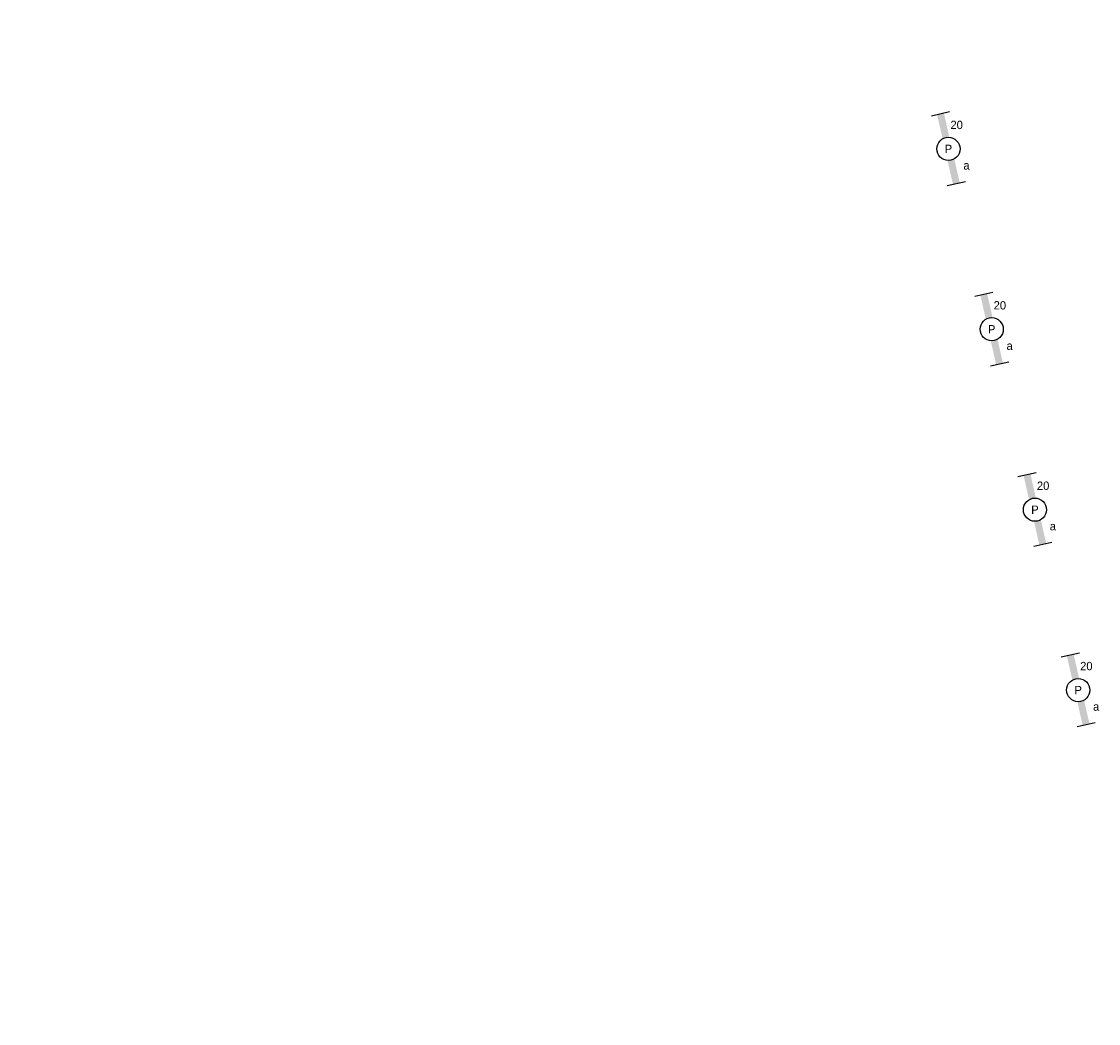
# Model space of a CAD drawing. Header units: millimetres. Extents: x -14827 to 133080, y -40284 to 77583.
# Tile 1 of 14: x 35723 to 58930, y 32845 to 54435. Entities that reach past the tile are written whole.
import ezdxf
from ezdxf.enums import TextEntityAlignment as Align
from ezdxf.xclip import XClip

# ---------------------------------------------------------------- set-up
doc = ezdxf.new("R2010")
doc.units = ezdxf.units.MM
doc.header["$LTSCALE"] = 100
doc.header["$XCLIPFRAME"] = 0
doc.header["$PDMODE"] = 1
for name, color, linetype in [('AA31XI--_HOUT', 242, 'Continuous'), ('AA32XI--_HOUT', 242, 'Continuous'), ('AB$8A---_HULPLIJNEN', 7, 'Continuous'), ('AL$8A---_HULPLIJNEN', 1, 'Continuous'), ('EL6311--', 130, 'Continuous')]:
    doc.layers.add(name, color=color, linetype=linetype)
doc.styles.add('BURO-018', font='BUROFONT', dxfattribs={"height": 180})

# ---------------------------------------------------------------- blocks, each defined once
blk = doc.blocks.new('AVB_IP')
at = {"layer": 'AL$8A---_HULPLIJNEN'}
blk.add_point((0, 0), dxfattribs=at)
blk = doc.blocks.new('1115B61540')
at = {"color": 0}
for p, q in [((-7.7, 2), (-7.7, -2)), ((7.7, 2), (7.7, -2))]:
    blk.add_line(p, q, dxfattribs=at)
at = {"color": 0, "linetype": 'Continuous'}
blk.add_circle((0, 0), 2.5, dxfattribs=at)
at = {"color": 0}
for points in [[(-2.5, 0.75), (-7.7, 0.75), (-2.5, -0.75), (-7.7, -0.75)], [(2.5, 0.75), (7.7, 0.75), (2.5, -0.75), (7.7, -0.75)]]:
    blk.add_solid(points, dxfattribs=at)
at = {"color": 0, "linetype": 'Continuous', "style": 'BURO-018'}
for tag, p in [('E_GKAST', (0, 8)), ('E_GROEP', (0, 5)), ('E_SGROEP', (4.5, 5)), ('E_ARMCODE', (0, 0)), ('E_SLET', (4.5, -3))]:
    blk.add_attdef(tag, text='', height=1.8, dxfattribs=at).set_placement(p, align=Align.MIDDLE)

msp = doc.modelspace()

# ---------------------------------------------------------------- hatches: boundary and pattern name
at = {"layer": 'AA31XI--_HOUT'}
h = msp.add_hatch(dxfattribs=at)
h.set_pattern_fill('', color=256, scale=880, style=0, pattern_type=0)
h.set_pattern_definition([])
h.paths.add_polyline_path([(39523, 54435), (39523, 54390), (39507, 54390), (39507, 54385), (39456, 54385), (39456, 54368), (39409, 54368), (39409, 54426), (39429, 54426), (39429, 54435), (39439, 54435), (39439, 54426), (39493, 54426), (39493, 54435)])
h = msp.add_hatch(dxfattribs=at)
h.set_pattern_fill('', color=256, scale=880, angle=90, style=0, pattern_type=0)
h.set_pattern_definition([])
h.paths.add_polyline_path([(39523, 54089), (39523, 54134), (39507, 54134), (39507, 54139), (39456, 54139), (39456, 54156), (39409, 54156), (39409, 54098), (39429, 54098), (39429, 54089), (39439, 54089), (39439, 54098), (39493, 54098), (39493, 54089)])
h = msp.add_hatch(dxfattribs=at)
h.set_pattern_fill('', color=256, scale=880, style=0, pattern_type=0)
h.set_pattern_definition([])
h.paths.add_polyline_path([(43860, 51768), (43897, 51743), (43888, 51730), (43892, 51727), (43863, 51685), (43877, 51675), (43850, 51637), (43802, 51670), (43814, 51686), (43806, 51691), (43812, 51700), (43819, 51694), (43850, 51739), (43843, 51744)])
h = msp.add_hatch(dxfattribs=at)
h.set_pattern_fill('', color=256, scale=880, angle=145.1447, style=0, pattern_type=0)
h.set_pattern_definition([])
h.paths.add_polyline_path([(45243, 50724), (45229, 50733), (45258, 50775), (45254, 50778), (45263, 50791), (45244, 50804), (45235, 50791), (45231, 50794), (45202, 50752), (45188, 50762), (45161, 50723), (45216, 50685)])
h = msp.add_hatch(dxfattribs=at)
h.set_pattern_fill('', color=256, scale=880, angle=145.1447, style=0, pattern_type=0)
h.set_pattern_definition([])
h.paths.add_polyline_path([(46648, 49827), (46611, 49853), (46602, 49840), (46597, 49843), (46568, 49801), (46554, 49810), (46527, 49772), (46575, 49739), (46586, 49755), (46594, 49750), (46600, 49758), (46592, 49763), (46623, 49808), (46630, 49802)])
h = msp.add_hatch(dxfattribs=at)
h.set_pattern_fill('', color=256, scale=880, style=0, pattern_type=0)
h.set_pattern_definition([])
h.paths.add_polyline_path([(46963, 49260), (46963, 49215), (46947, 49215), (46947, 49210), (46896, 49210), (46896, 49193), (46849, 49193), (46849, 49251), (46869, 49251), (46869, 49260), (46879, 49260), (46879, 49251), (46933, 49251), (46933, 49260)])
h = msp.add_hatch(dxfattribs=at)
h.set_pattern_fill('', color=256, scale=880, angle=90, style=0, pattern_type=0)
h.set_pattern_definition([])
h.paths.add_polyline_path([(46896, 48376), (46896, 48393), (46947, 48393), (46947, 48398), (46963, 48398), (46963, 48421), (46947, 48421), (46947, 48426), (46896, 48426), (46896, 48443), (46849, 48443), (46849, 48376)])
h = msp.add_hatch(dxfattribs=at)
h.set_pattern_fill('', color=256, scale=880, angle=90, style=0, pattern_type=0)
h.set_pattern_definition([])
h.paths.add_polyline_path([(46963, 47410), (46963, 47455), (46947, 47455), (46947, 47460), (46896, 47460), (46896, 47477), (46849, 47477), (46849, 47419), (46869, 47419), (46869, 47410), (46879, 47410), (46879, 47419), (46933, 47419), (46933, 47410)])
at = {"layer": 'AA32XI--_HOUT'}
h = msp.add_hatch(dxfattribs=at)
h.set_pattern_fill('', color=256, scale=880, style=0, pattern_type=0)
h.set_pattern_definition([])
h.paths.add_polyline_path([(35723, 53435), (35723, 53381), (35725, 53379), (35796, 53379), (35798, 53381), (35798, 53394), (35841, 53394), (35843, 53396), (35843, 53435), (35835, 53435), (35835, 53427), (35731, 53427), (35731, 53435)])
h = msp.add_hatch(dxfattribs=at)
h.set_pattern_fill('', color=256, scale=880, angle=90, style=0, pattern_type=0)
h.set_pattern_definition([])
h.paths.add_polyline_path([(35723, 52435), (35723, 52489), (35725, 52491), (35796, 52491), (35798, 52489), (35798, 52476), (35841, 52476), (35843, 52474), (35843, 52435), (35835, 52435), (35835, 52443), (35731, 52443), (35731, 52435)])
h = msp.add_hatch(dxfattribs=at)
h.set_pattern_fill('', color=256, scale=880, style=0, pattern_type=0)
h.set_pattern_definition([])
h.paths.add_polyline_path([(42703, 51710), (42703, 51656), (42705, 51654), (42776, 51654), (42778, 51656), (42778, 51669), (42821, 51669), (42823, 51671), (42823, 51710), (42815, 51710), (42815, 51702), (42711, 51702), (42711, 51710)])
h = msp.add_hatch(dxfattribs=at)
h.set_pattern_fill('', color=256, scale=880, angle=90, style=0, pattern_type=0)
h.set_pattern_definition([])
h.paths.add_polyline_path([(42703, 50710), (42703, 50764), (42705, 50766), (42776, 50766), (42778, 50764), (42778, 50751), (42821, 50751), (42823, 50749), (42823, 50710), (42815, 50710), (42815, 50718), (42711, 50718), (42711, 50710)])
h = msp.add_hatch(dxfattribs=at)
h.set_pattern_fill('', color=256, scale=880, style=0, pattern_type=0)
h.set_pattern_definition([])
h.paths.add_polyline_path([(35723, 49610), (35723, 49556), (35725, 49554), (35796, 49554), (35798, 49556), (35798, 49569), (35841, 49569), (35843, 49571), (35843, 49610), (35835, 49610), (35835, 49602), (35731, 49602), (35731, 49610)])
h = msp.add_hatch(dxfattribs=at)
h.set_pattern_fill('', color=256, scale=880, angle=-90, style=0, pattern_type=0)
h.set_pattern_definition([])
h.paths.add_polyline_path([(42823, 49610), (42823, 49556), (42821, 49554), (42750, 49554), (42748, 49556), (42748, 49569), (42705, 49569), (42703, 49571), (42703, 49610), (42711, 49610), (42711, 49602), (42815, 49602), (42815, 49610)])
h = msp.add_hatch(dxfattribs=at)
h.set_pattern_fill('', color=256, scale=880, angle=90, style=0, pattern_type=0)
h.set_pattern_definition([])
h.paths.add_polyline_path([(35723, 48610), (35723, 48664), (35725, 48666), (35796, 48666), (35798, 48664), (35798, 48651), (35841, 48651), (35843, 48649), (35843, 48610), (35835, 48610), (35835, 48618), (35731, 48618), (35731, 48610)])
h = msp.add_hatch(dxfattribs=at)
h.set_pattern_fill('', color=256, scale=880, style=0, pattern_type=0)
h.set_pattern_definition([])
h.paths.add_polyline_path([(42823, 48610), (42823, 48664), (42821, 48666), (42750, 48666), (42748, 48664), (42748, 48651), (42705, 48651), (42703, 48649), (42703, 48610), (42711, 48610), (42711, 48618), (42815, 48618), (42815, 48610)])
h = msp.add_hatch(dxfattribs=at)
h.set_pattern_fill('', color=256, scale=880, style=0, pattern_type=0)
h.set_pattern_definition([])
h.paths.add_polyline_path([(35933, 47500), (35987, 47500), (35989, 47502), (35989, 47573), (35987, 47575), (35974, 47575), (35974, 47618), (35972, 47620), (35933, 47620), (35933, 47612), (35941, 47612), (35941, 47508), (35933, 47508)])
h = msp.add_hatch(dxfattribs=at)
h.set_pattern_fill('', color=256, scale=880, angle=180, style=0, pattern_type=0)
h.set_pattern_definition([])
h.paths.add_polyline_path([(36833, 47500), (36779, 47500), (36777, 47502), (36777, 47573), (36779, 47575), (36792, 47575), (36792, 47618), (36794, 47620), (36833, 47620), (36833, 47612), (36825, 47612), (36825, 47508), (36833, 47508)])
h = msp.add_hatch(dxfattribs=at)
h.set_pattern_fill('', color=256, scale=880, style=0, pattern_type=0)
h.set_pattern_definition([])
h.paths.add_polyline_path([(44203, 45910), (44203, 45856), (44205, 45854), (44276, 45854), (44278, 45856), (44278, 45869), (44321, 45869), (44323, 45871), (44323, 45910), (44315, 45910), (44315, 45902), (44211, 45902), (44211, 45910)])
h = msp.add_hatch(dxfattribs=at)
h.set_pattern_fill('', color=256, scale=880, angle=90, style=0, pattern_type=0)
h.set_pattern_definition([])
h.paths.add_polyline_path([(44203, 44910), (44203, 44964), (44205, 44966), (44276, 44966), (44278, 44964), (44278, 44951), (44321, 44951), (44323, 44949), (44323, 44910), (44315, 44910), (44315, 44918), (44211, 44918), (44211, 44910)])
h = msp.add_hatch(dxfattribs=at)
h.set_pattern_fill('', color=256, scale=880, style=0, pattern_type=0)
h.set_pattern_definition([])
h.paths.add_polyline_path([(45063, 44800), (45117, 44800), (45119, 44802), (45119, 44873), (45117, 44875), (45104, 44875), (45104, 44918), (45102, 44920), (45063, 44920), (45063, 44912), (45071, 44912), (45071, 44808), (45063, 44808)])
h = msp.add_hatch(dxfattribs=at)
h.set_pattern_fill('', color=256, scale=880, angle=180, style=0, pattern_type=0)
h.set_pattern_definition([])
h.paths.add_polyline_path([(45963, 44800), (45909, 44800), (45907, 44802), (45907, 44873), (45909, 44875), (45922, 44875), (45922, 44918), (45924, 44920), (45963, 44920), (45963, 44912), (45955, 44912), (45955, 44808), (45963, 44808)])
h = msp.add_hatch(dxfattribs=at)
h.set_pattern_fill('', color=256, scale=880, style=0, pattern_type=0)
h.set_pattern_definition([])
h.paths.add_polyline_path([(41813, 43920), (41867, 43920), (41869, 43918), (41869, 43847), (41867, 43845), (41854, 43845), (41854, 43802), (41852, 43800), (41813, 43800), (41813, 43808), (41821, 43808), (41821, 43912), (41813, 43912)])
h = msp.add_hatch(dxfattribs=at)
h.set_pattern_fill('', color=256, scale=880, style=0, pattern_type=0)
h.set_pattern_definition([])
h.paths.add_polyline_path([(42713, 43920), (42659, 43920), (42657, 43918), (42657, 43847), (42659, 43845), (42672, 43845), (42672, 43802), (42674, 43800), (42713, 43800), (42713, 43808), (42705, 43808), (42705, 43912), (42713, 43912)])
h = msp.add_hatch(dxfattribs=at)
h.set_pattern_fill('', color=256, scale=880, style=0, pattern_type=0)
h.set_pattern_definition([])
h.paths.add_polyline_path([(35723, 42801), (35723, 42747), (35725, 42745), (35796, 42745), (35798, 42747), (35798, 42760), (35841, 42760), (35843, 42762), (35843, 42801), (35835, 42801), (35835, 42793), (35731, 42793), (35731, 42801)])
h = msp.add_hatch(dxfattribs=at)
h.set_pattern_fill('', color=256, scale=880, angle=-90, style=0, pattern_type=0)
h.set_pattern_definition([])
h.paths.add_polyline_path([(42823, 42810), (42823, 42756), (42821, 42754), (42750, 42754), (42748, 42756), (42748, 42769), (42705, 42769), (42703, 42771), (42703, 42810), (42711, 42810), (42711, 42802), (42815, 42802), (42815, 42810)])
h = msp.add_hatch(dxfattribs=at)
h.set_pattern_fill('', color=256, scale=880, style=0, pattern_type=0)
h.set_pattern_definition([])
h.paths.add_polyline_path([(44203, 42810), (44203, 42756), (44205, 42754), (44276, 42754), (44278, 42756), (44278, 42769), (44321, 42769), (44323, 42771), (44323, 42810), (44315, 42810), (44315, 42802), (44211, 42802), (44211, 42810)])
h = msp.add_hatch(dxfattribs=at)
h.set_pattern_fill('', color=256, scale=880, style=0, pattern_type=0)
h.set_pattern_definition([])
h.paths.add_polyline_path([(45063, 42920), (45117, 42920), (45119, 42918), (45119, 42847), (45117, 42845), (45104, 42845), (45104, 42802), (45102, 42800), (45063, 42800), (45063, 42808), (45071, 42808), (45071, 42912), (45063, 42912)])
h = msp.add_hatch(dxfattribs=at)
h.set_pattern_fill('', color=256, scale=880, style=0, pattern_type=0)
h.set_pattern_definition([])
h.paths.add_polyline_path([(45963, 42920), (45909, 42920), (45907, 42918), (45907, 42847), (45909, 42845), (45922, 42845), (45922, 42802), (45924, 42800), (45963, 42800), (45963, 42808), (45955, 42808), (45955, 42912), (45963, 42912)])
h = msp.add_hatch(dxfattribs=at)
h.set_pattern_fill('', color=256, scale=880, angle=90, style=0, pattern_type=0)
h.set_pattern_definition([])
h.paths.add_polyline_path([(35723, 41801), (35723, 41855), (35725, 41857), (35796, 41857), (35798, 41855), (35798, 41842), (35841, 41842), (35843, 41840), (35843, 41801), (35835, 41801), (35835, 41809), (35731, 41809), (35731, 41801)])
h = msp.add_hatch(dxfattribs=at)
h.set_pattern_fill('', color=256, scale=880, style=0, pattern_type=0)
h.set_pattern_definition([])
h.paths.add_polyline_path([(42823, 41810), (42823, 41864), (42821, 41866), (42750, 41866), (42748, 41864), (42748, 41851), (42705, 41851), (42703, 41849), (42703, 41810), (42711, 41810), (42711, 41818), (42815, 41818), (42815, 41810)])
h = msp.add_hatch(dxfattribs=at)
h.set_pattern_fill('', color=256, scale=880, angle=90, style=0, pattern_type=0)
h.set_pattern_definition([])
h.paths.add_polyline_path([(44203, 41810), (44203, 41864), (44205, 41866), (44276, 41866), (44278, 41864), (44278, 41851), (44321, 41851), (44323, 41849), (44323, 41810), (44315, 41810), (44315, 41818), (44211, 41818), (44211, 41810)])
h = msp.add_hatch(dxfattribs=at)
h.set_pattern_fill('', color=256, scale=880, style=0, pattern_type=0)
h.set_pattern_definition([])
h.paths.add_polyline_path([(35723, 39719), (35723, 39665), (35725, 39663), (35796, 39663), (35798, 39665), (35798, 39678), (35841, 39678), (35843, 39680), (35843, 39719), (35835, 39719), (35835, 39711), (35731, 39711), (35731, 39719)])
h = msp.add_hatch(dxfattribs=at)
h.set_pattern_fill('', color=256, scale=880, angle=-90, style=0, pattern_type=0)
h.set_pattern_definition([])
h.paths.add_polyline_path([(42823, 39710), (42823, 39656), (42821, 39654), (42750, 39654), (42748, 39656), (42748, 39669), (42705, 39669), (42703, 39671), (42703, 39710), (42711, 39710), (42711, 39702), (42815, 39702), (42815, 39710)])
h = msp.add_hatch(dxfattribs=at)
h.set_pattern_fill('', color=256, scale=880, angle=90, style=0, pattern_type=0)
h.set_pattern_definition([])
h.paths.add_polyline_path([(35723, 38719), (35723, 38773), (35725, 38775), (35796, 38775), (35798, 38773), (35798, 38760), (35841, 38760), (35843, 38758), (35843, 38719), (35835, 38719), (35835, 38727), (35731, 38727), (35731, 38719)])
h = msp.add_hatch(dxfattribs=at)
h.set_pattern_fill('', color=256, scale=880, style=0, pattern_type=0)
h.set_pattern_definition([])
h.paths.add_polyline_path([(42823, 38710), (42823, 38764), (42821, 38766), (42750, 38766), (42748, 38764), (42748, 38751), (42705, 38751), (42703, 38749), (42703, 38710), (42711, 38710), (42711, 38718), (42815, 38718), (42815, 38710)])
h = msp.add_hatch(dxfattribs=at)
h.set_pattern_fill('', color=256, scale=880, style=0, pattern_type=0)
h.set_pattern_definition([])
h.paths.add_polyline_path([(35933, 37600), (35987, 37600), (35989, 37602), (35989, 37673), (35987, 37675), (35974, 37675), (35974, 37718), (35972, 37720), (35933, 37720), (35933, 37712), (35941, 37712), (35941, 37608), (35933, 37608)])
h = msp.add_hatch(dxfattribs=at)
h.set_pattern_fill('', color=256, scale=880, angle=180, style=0, pattern_type=0)
h.set_pattern_definition([])
h.paths.add_polyline_path([(36833, 37600), (36779, 37600), (36777, 37602), (36777, 37673), (36779, 37675), (36792, 37675), (36792, 37718), (36794, 37720), (36833, 37720), (36833, 37712), (36825, 37712), (36825, 37608), (36833, 37608)])
h = msp.add_hatch(dxfattribs=at)
h.set_pattern_fill('', color=256, scale=880, angle=-90, style=0, pattern_type=0)
h.set_pattern_definition([])
h.paths.add_polyline_path([(44323, 36655), (44323, 36601), (44321, 36599), (44250, 36599), (44248, 36601), (44248, 36614), (44205, 36614), (44203, 36616), (44203, 36655), (44211, 36655), (44211, 36647), (44315, 36647), (44315, 36655)])
h = msp.add_hatch(dxfattribs=at)
h.set_pattern_fill('', color=256, scale=880, style=0, pattern_type=0)
h.set_pattern_definition([])
h.paths.add_polyline_path([(44323, 34985), (44323, 35039), (44321, 35041), (44250, 35041), (44248, 35039), (44248, 35026), (44205, 35026), (44203, 35024), (44203, 34985), (44211, 34985), (44211, 34993), (44315, 34993), (44315, 34985)])
h = msp.add_hatch(dxfattribs=at)
h.set_pattern_fill('', color=256, scale=880, style=0, pattern_type=0)
h.set_pattern_definition([])
h.paths.add_polyline_path([(41813, 34020), (41867, 34020), (41869, 34018), (41869, 33947), (41867, 33945), (41854, 33945), (41854, 33902), (41852, 33900), (41813, 33900), (41813, 33908), (41821, 33908), (41821, 34012), (41813, 34012)])
h = msp.add_hatch(dxfattribs=at)
h.set_pattern_fill('', color=256, scale=880, style=0, pattern_type=0)
h.set_pattern_definition([])
h.paths.add_polyline_path([(42713, 34020), (42659, 34020), (42657, 34018), (42657, 33947), (42659, 33945), (42672, 33945), (42672, 33902), (42674, 33900), (42713, 33900), (42713, 33908), (42705, 33908), (42705, 34012), (42713, 34012)])
h = msp.add_hatch(dxfattribs=at)
h.set_pattern_fill('', color=256, scale=880, style=0, pattern_type=0)
h.set_pattern_definition([])
h.paths.add_polyline_path([(35723, 32901), (35723, 32847), (35725, 32845), (35796, 32845), (35798, 32847), (35798, 32860), (35841, 32860), (35843, 32862), (35843, 32901), (35835, 32901), (35835, 32893), (35731, 32893), (35731, 32901)])
h = msp.add_hatch(dxfattribs=at)
h.set_pattern_fill('', color=256, scale=880, angle=-90, style=0, pattern_type=0)
h.set_pattern_definition([])
h.paths.add_polyline_path([(42823, 32910), (42823, 32856), (42821, 32854), (42750, 32854), (42748, 32856), (42748, 32869), (42705, 32869), (42703, 32871), (42703, 32910), (42711, 32910), (42711, 32902), (42815, 32902), (42815, 32910)])
h = msp.add_hatch(dxfattribs=at)
h.set_pattern_fill('', color=256, scale=880, style=0, pattern_type=0)
h.set_pattern_definition([])
h.paths.add_polyline_path([(44203, 32950), (44203, 32896), (44205, 32894), (44276, 32894), (44278, 32896), (44278, 32909), (44321, 32909), (44323, 32911), (44323, 32950), (44315, 32950), (44315, 32942), (44211, 32942), (44211, 32950)])

# ---------------------------------------------------------------- block references
at = {"layer": 'AB$8A---_HULPLIJNEN', "extrusion": (0, 0, -1), "zscale": -0.2}
for p, xscale, yscale, rotation in [((-39523, 54435), 0.2, 0.2, 270), ((-43860, 51768), 0.2000000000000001, 0.2000000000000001, 214.8552939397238), ((-46963, 49260), 0.2, 0.2, 270)]:
    msp.add_blockref('AVB_IP', p, dxfattribs=dict(at, xscale=xscale, yscale=yscale, rotation=rotation))
at = {"layer": 'AB$8A---_HULPLIJNEN', "zscale": 0.2}
for p, xscale, yscale, rotation in [((39523, 54089), 0.1999999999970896, 0.1999999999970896, 90), ((45281, 50779), 0.1999999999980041, 0.1999999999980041, 145.1447060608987), ((46648, 49827), 0.1999999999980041, 0.1999999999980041, 145.1447060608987), ((46963, 48376), 0.1999999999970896, 0.1999999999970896, 90), ((46963, 47410), 0.1999999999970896, 0.1999999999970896, 90)]:
    msp.add_blockref('AVB_IP', p, dxfattribs=dict(at, xscale=xscale, yscale=yscale, rotation=rotation))
at = {"layer": 'EL6311--'}
ref = msp.add_blockref('1115B61540', (55697, 51691), dxfattribs=dict(at, xscale=99.99999999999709, yscale=99.99999999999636, zscale=100, rotation=282.7996706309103))
XClip(ref).set_block_clipping_path([(358.1298006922, -621.2783083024), (510.0027028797, 47.2105547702), (9.6747611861, 160.8792495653), (-142.1981410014, -507.6096135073)])
ref.add_attrib('E_ARMCODE', 'P', dxfattribs={"layer": '0', "color": 7, "linetype": 'Continuous', "height": 180, "style": 'BURO-018'}).set_placement((55697, 51691), align=Align.MIDDLE)
ref.add_attrib('E_SLET', 'a', dxfattribs={"layer": '0', "color": 1, "linetype": 'Continuous', "height": 180, "style": 'BURO-018'}).set_placement((56085, 51334), align=Align.MIDDLE)
ref.add_attrib('E_GROEP', '20', dxfattribs={"layer": '0', "color": 7, "linetype": 'Continuous', "height": 180, "style": 'BURO-018'}).set_placement((55874, 52208), align=Align.MIDDLE)
ref = msp.add_blockref('1115B61540', (56629, 47804), dxfattribs=dict(at, xscale=99.99999999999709, yscale=99.99999999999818, zscale=100, rotation=282.7996706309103))
XClip(ref).set_block_clipping_path([(318.1577722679, -621.7528793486), (470.0306744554, 46.735983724), (-30.2972672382, 160.4046785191), (-182.1701694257, -508.0841845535)])
ref.add_attrib('E_ARMCODE', 'P', dxfattribs={"layer": '0', "color": 7, "linetype": 'Continuous', "height": 180, "style": 'BURO-018'}).set_placement((56629, 47804), align=Align.MIDDLE)
ref.add_attrib('E_SLET', 'a', dxfattribs={"layer": '0', "color": 1, "linetype": 'Continuous', "height": 180, "style": 'BURO-018'}).set_placement((57016, 47447), align=Align.MIDDLE)
ref.add_attrib('E_GROEP', '20', dxfattribs={"layer": '0', "color": 7, "linetype": 'Continuous', "height": 180, "style": 'BURO-018'}).set_placement((56805, 48320), align=Align.MIDDLE)
ref = msp.add_blockref('1115B61540', (57561, 43916), dxfattribs=dict(at, xscale=99.99999999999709, yscale=99.99999999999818, zscale=100, rotation=282.7996706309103))
XClip(ref).set_block_clipping_path([(278.1857438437, -622.2274503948), (430.0586460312, 46.2614126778), (-70.2692956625, 159.9301074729), (-222.14219785, -508.5587555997)])
ref.add_attrib('E_ARMCODE', 'P', dxfattribs={"layer": '0', "color": 7, "linetype": 'Continuous', "height": 180, "style": 'BURO-018'}).set_placement((57561, 43916), align=Align.MIDDLE)
ref.add_attrib('E_SLET', 'a', dxfattribs={"layer": '0', "color": 1, "linetype": 'Continuous', "height": 180, "style": 'BURO-018'}).set_placement((57948, 43560), align=Align.MIDDLE)
ref.add_attrib('E_GROEP', '20', dxfattribs={"layer": '0', "color": 7, "linetype": 'Continuous', "height": 180, "style": 'BURO-018'}).set_placement((57737, 44433), align=Align.MIDDLE)
ref = msp.add_blockref('1115B61540', (58493, 40029), dxfattribs=dict(at, xscale=99.99999999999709, yscale=99.99999999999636, zscale=100, rotation=282.7996706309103))
XClip(ref).set_block_clipping_path([(238.2137154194, -622.702021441), (390.0866176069, 45.7868416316), (-110.2413240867, 159.4555364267), (-262.1142262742, -509.0333266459)])
ref.add_attrib('E_ARMCODE', 'P', dxfattribs={"layer": '0', "color": 7, "linetype": 'Continuous', "height": 180, "style": 'BURO-018'}).set_placement((58493, 40029), align=Align.MIDDLE)
ref.add_attrib('E_SLET', 'a', dxfattribs={"layer": '0', "color": 1, "linetype": 'Continuous', "height": 180, "style": 'BURO-018'}).set_placement((58880, 39672), align=Align.MIDDLE)
ref.add_attrib('E_GROEP', '20', dxfattribs={"layer": '0', "color": 7, "linetype": 'Continuous', "height": 180, "style": 'BURO-018'}).set_placement((58669, 40546), align=Align.MIDDLE)

doc.saveas('drawing.dxf')
